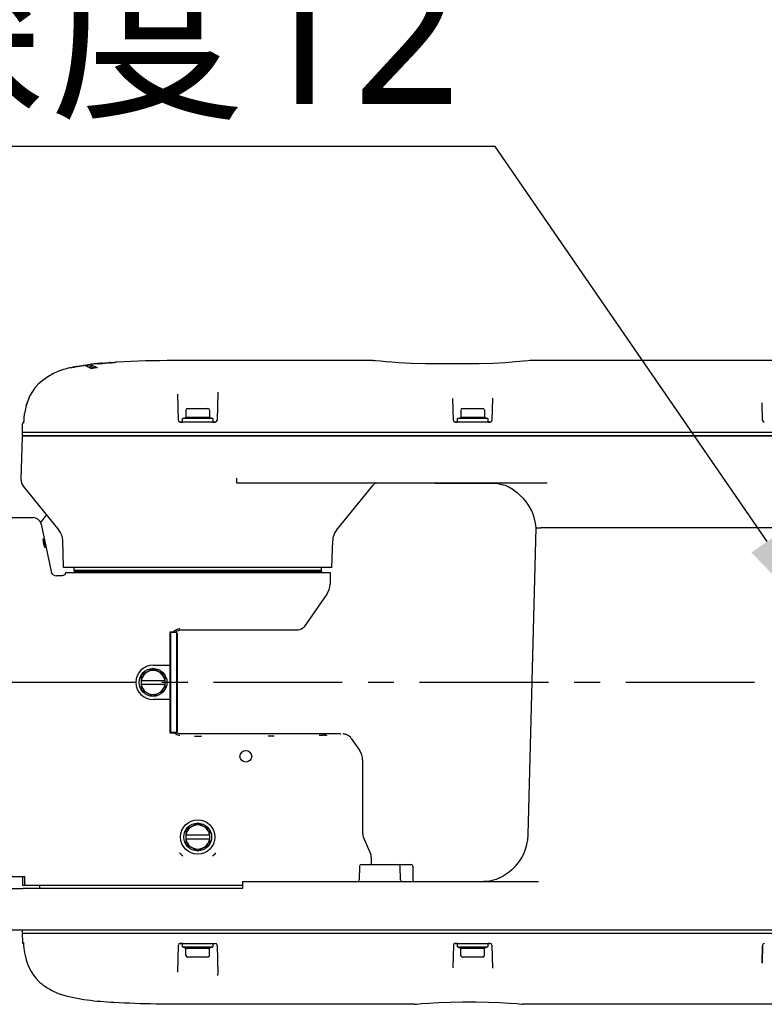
# Model space of a CAD drawing. Header units: millimetres. Extents: x 7426 to 8300, y 124 to 421.
# Tile 66 of 130: x 7989 to 7999, y 313 to 328. Entities that reach past the tile are written whole.
import ezdxf
from ezdxf import colors
from ezdxf.entities.mleader import LeaderData, LeaderLine
from ezdxf.math import Vec2, Vec3

# ---------------------------------------------------------------- set-up
doc = ezdxf.new("R2010")
doc.units = ezdxf.units.MM
doc.linetypes.add('CENTER', pattern=[0.6, 0.375, -0.075, 0.075, -0.075])
doc.layers.add('中心线', color=7, linetype='Continuous')
doc.layers.add('外形图', color=7, linetype='Continuous')
doc.styles.add('微软雅黑', font='msyh.ttc')

msp = doc.modelspace()

# ---------------------------------------------------------------- linework, layer by layer
at = {"layer": '中心线', "linetype": 'CENTER', "ltscale": 5}
msp.add_line((8047.2249, 318.1407), (7984.9031, 318.1407), dxfattribs=at)
at = {"layer": '外形图', "linetype": 'Continuous'}
for p, q in [((7989.3659, 322.7403), (7989.3656, 322.7401)), ((7989.3657, 322.7402), (7989.3657, 322.7359)), ((7989.4052, 322.7456), (7989.4082, 322.7461)), ((7989.4373, 322.7511), (7989.4411, 322.7519)), ((7989.4501, 322.7504), (7989.444, 322.7494)), ((7989.4598, 322.752), (7989.4501, 322.7504)), ((7989.4596, 322.7559), (7989.4596, 322.752)), ((7989.4886, 322.7567), (7989.4598, 322.752)), ((7989.5709, 322.7597), (7989.5709, 322.7344)), ((7989.6295, 322.7775), (7989.6291, 322.7776)), ((7989.7281, 322.7871), (7989.7281, 322.7837)), ((7989.7748, 322.7874), (7989.7337, 322.7841)), ((7989.7746, 322.7897), (7989.782, 322.7903)), ((7989.7822, 322.788), (7989.7748, 322.7874)), ((7989.8223, 322.7913), (7989.7822, 322.788)), ((7989.7992, 322.7917), (7989.8138, 322.793)), ((7989.8433, 322.793), (7989.8223, 322.7913)), ((7989.8428, 322.7965), (7989.8428, 322.793)), ((7989.8476, 322.7968), (7989.8787, 322.799)), ((7989.8787, 322.799), (7989.8973, 322.8003)), ((7993.6712, 322.8257), (7991.1209, 322.8257)), ((7993.6712, 322.8257), (7993.6904, 322.8245)), ((7993.705, 322.8227), (7993.6904, 322.8245)), ((7993.6904, 322.8245), (7993.6905, 322.8245)), ((7993.7123, 322.8219), (7993.6905, 322.8245)), ((7994.0494, 322.7938), (7993.8961, 322.8045)), ((7994.2307, 322.7849), (7994.0494, 322.7938)), ((7994.4292, 322.7795), (7994.2289, 322.785)), ((7994.571, 322.7784), (7994.4292, 322.7795)), ((7995.071, 322.7784), (7994.571, 322.7784)), ((7995.9515, 322.8246), (7995.9297, 322.822)), ((7995.9515, 322.8246), (7995.9514, 322.8246)), ((7995.9707, 322.8258), (7995.9515, 322.8246)), ((8003.6211, 322.8251), (7995.9707, 322.8258)), ((7989.1257, 322.6815), (7989.086, 322.665)), ((7989.1381, 322.6864), (7989.1257, 322.6815)), ((7989.2707, 322.7218), (7989.2654, 322.7206)), ((7989.2709, 322.7209), (7989.2709, 322.7211)), ((7989.3657, 322.7359), (7989.3343, 322.7303)), ((7989.5653, 322.7336), (7989.5709, 322.7344)), ((7990.8403, 321.9549), (7990.8303, 322.338)), ((7991.4124, 322.3668), (7991.4016, 321.9549)), ((7988.6459, 322.2287), (7988.6214, 322.1617)), ((7994.8403, 321.9549), (7994.832, 322.2741)), ((7995.4101, 322.2791), (7995.4016, 321.9549)), ((7999.3404, 321.9549), (7999.3337, 322.2094)), ((7990.9484, 322.103), (7990.9484, 321.9978)), ((7990.9734, 322.128), (7991.2684, 322.128)), ((7991.2934, 322.103), (7991.2934, 321.9978)), ((7994.9485, 322.103), (7994.9485, 321.9978)), ((7994.9735, 322.128), (7995.2685, 322.128)), ((7995.2935, 322.103), (7995.2935, 321.9978)), ((7988.5681, 321.9013), (7988.5649, 321.7805)), ((7988.5851, 321.915), (7988.5848, 321.9136)), ((7988.5862, 321.9211), (7988.5851, 321.915)), ((7988.5873, 321.931), (7988.5862, 321.9211)), ((7988.5883, 321.9438), (7988.5873, 321.931)), ((7988.5888, 321.955), (7988.5883, 321.9438)), ((7988.5894, 321.9769), (7988.5888, 321.955)), ((7988.5899, 321.9877), (7988.5894, 321.9769)), ((7991.3766, 321.9305), (7990.8653, 321.9305)), ((7990.8653, 321.9305), (7990.9009, 321.9305)), ((7990.9009, 321.9305), (7990.9009, 321.9805)), ((7991.3409, 321.9805), (7990.9009, 321.9805)), ((7991.3409, 321.9305), (7990.9009, 321.9305)), ((7990.9108, 321.9841), (7990.9484, 321.9978)), ((7991.2934, 321.9978), (7990.9484, 321.9978)), ((7991.3311, 321.9841), (7991.2934, 321.9978)), ((7991.3409, 321.9805), (7991.3409, 321.9305)), ((7991.3409, 321.9305), (7991.3766, 321.9305)), ((7995.3766, 321.9305), (7994.8653, 321.9305)), ((7994.8653, 321.9305), (7994.901, 321.9305)), ((7994.901, 321.9305), (7994.901, 321.9805)), ((7995.341, 321.9805), (7994.901, 321.9805)), ((7995.341, 321.9305), (7994.901, 321.9305)), ((7994.9109, 321.9841), (7994.9485, 321.9978)), ((7995.2935, 321.9978), (7994.9485, 321.9978)), ((7995.3311, 321.9841), (7995.2935, 321.9978)), ((7995.341, 321.9805), (7995.341, 321.9305)), ((7995.341, 321.9305), (7995.3766, 321.9305)), ((8009.9159, 321.7805), (7988.5649, 321.7805)), ((7988.565, 321.7805), (7988.565, 321.7455)), ((7988.5645, 321.7135), (7988.5482, 321.094)), ((7988.5723, 321.7327), (7988.58, 321.7305)), ((8009.3104, 321.7305), (7988.5805, 321.7305)), ((7988.582, 321.7305), (8009.8568, 321.7305)), ((7988.6959, 321.7305), (7988.7325, 321.7305)), ((7990.9959, 321.7305), (7991.0325, 321.7305)), ((7991.2193, 321.7305), (7991.2459, 321.7305)), ((7994.996, 321.7305), (7995.0326, 321.7305)), ((7995.2193, 321.7305), (7995.246, 321.7305)), ((7996.208, 321.0408), (7991.6937, 321.0408)), ((7993.7245, 321.0408), (7993.7247, 321.0408)), ((7994.571, 321.0408), (7995.4694, 321.0408)), ((7995.4189, 321.0408), (7995.4814, 321.0373)), ((7995.5425, 321.0229), (7995.5973, 321.0095)), ((7988.5804, 320.9994), (7989.1015, 320.3571)), ((7993.1404, 320.3571), (7993.6725, 321.013)), ((7995.6488, 320.9837), (7995.6954, 320.9598)), ((7995.6954, 320.9598), (7995.775, 320.898)), ((7995.7723, 320.9003), (7995.8139, 320.863)), ((7987.8908, 320.5407), (7988.7244, 320.5407)), ((7988.8408, 320.471), (7988.9168, 320.5703)), ((7988.841, 320.4463), (7988.9882, 319.7537)), ((7995.929, 315.9224), (7996.046, 320.3907)), ((7996.046, 320.3907), (7996.1145, 320.3907)), ((7996.9853, 320.3907), (7996.1145, 320.3907)), ((8010.4962, 320.3907), (7996.9853, 320.3907)), ((7989.1675, 319.8157), (7989.1573, 320.2061)), ((7993.0744, 319.8157), (7993.0846, 320.2061)), ((7993.0744, 319.8157), (7989.1675, 319.8157)), ((7989.1959, 319.7407), (7993.046, 319.7407)), ((7989.3209, 319.7707), (7989.3209, 319.8157)), ((7989.3359, 319.7557), (7989.3209, 319.7707)), ((7992.921, 319.7707), (7989.3209, 319.7707)), ((7989.3209, 319.7557), (7989.3209, 319.7407)), ((7992.921, 319.7557), (7989.3209, 319.7557)), ((7992.906, 319.7557), (7992.921, 319.7707)), ((7992.921, 319.7707), (7992.921, 319.8157)), ((7992.921, 319.7557), (7992.921, 319.7407)), ((7993.046, 319.7407), (7993.046, 319.5695)), ((7989.1459, 319.6907), (7989.0659, 319.6907)), ((7993.0008, 319.4262), (7992.6687, 318.9519)), ((7990.7209, 317.4032), (7990.7209, 318.8782)), ((7990.7209, 318.8782), (7990.8057, 318.8782)), ((7990.877, 318.9057), (7992.58, 318.9057)), ((7990.7209, 318.8557), (7990.7309, 318.8657)), ((7990.7309, 317.4157), (7990.7309, 318.8657)), ((7990.8109, 318.8657), (7990.7309, 318.8657)), ((7990.8109, 318.8657), (7990.8109, 317.4157)), ((7990.8209, 318.8557), (7990.8109, 318.8657)), ((7990.8209, 318.8557), (7990.8209, 317.4257)), ((7990.4709, 318.3428), (7990.2959, 318.2418)), ((7990.4709, 318.3907), (7990.7133, 318.3907)), ((7990.6459, 318.2418), (7990.4709, 318.3428)), ((7990.2959, 318.2418), (7990.2959, 318.0397)), ((7990.2959, 318.1707), (7990.6459, 318.1707)), ((7990.6459, 318.0397), (7990.6459, 318.2418)), ((7990.6459, 318.1107), (7990.2959, 318.1107)), ((7990.2959, 318.0397), (7990.4709, 317.9386)), ((7990.4709, 317.9386), (7990.6459, 318.0397)), ((7990.7133, 317.8907), (7990.4709, 317.8907)), ((7990.7209, 317.4257), (7990.7309, 317.4157)), ((7990.827, 317.4032), (7990.7209, 317.4032)), ((7990.7309, 317.4157), (7990.8109, 317.4157)), ((7990.7709, 317.4032), (7990.7709, 317.4157)), ((7990.8209, 317.4257), (7990.8109, 317.4157)), ((7993.2001, 317.3907), (7990.877, 317.3907)), ((7992.2332, 317.3589), (7992.2285, 317.3579)), ((7992.2334, 317.359), (7992.2332, 317.3589)), ((7993.2402, 317.3904), (7993.233, 317.3904)), ((7993.3557, 317.3267), (7993.4759, 317.1551)), ((7993.521, 315.9305), (7993.521, 317.0121)), ((7991.1209, 316.0928), (7990.9459, 315.9917)), ((7991.2959, 315.9917), (7991.1209, 316.0928)), ((7990.9459, 315.9917), (7990.9459, 315.7897)), ((7990.9459, 315.9207), (7991.2959, 315.9207)), ((7991.2959, 315.8607), (7990.9459, 315.8607)), ((7991.2959, 315.7897), (7991.2959, 315.9917)), ((7993.5289, 315.8914), (7993.638, 315.6344)), ((7990.9459, 315.7897), (7991.1209, 315.6886)), ((7991.1209, 315.6886), (7991.2959, 315.7897)), ((7993.646, 315.5953), (7993.646, 315.4907)), ((7993.4759, 315.4661), (7993.4723, 315.2652)), ((7993.5008, 315.4907), (7994.2239, 315.4907)), ((7994.0715, 315.2652), (7994.068, 315.4661)), ((7994.2489, 315.4661), (7994.2524, 315.2652)), ((7988.1226, 315.3157), (7988.6025, 315.3157)), ((7988.5709, 315.3157), (7988.5709, 315.1907)), ((7988.6025, 315.2278), (7988.6025, 315.3157)), ((7995.517, 315.2954), (7995.4631, 315.2706)), ((7995.6944, 315.4176), (7995.6898, 315.4135)), ((7988.2804, 315.1407), (7988.5749, 315.1407)), ((7988.5709, 315.1907), (7991.7709, 315.1907)), ((7991.7709, 315.1407), (7988.5749, 315.1407)), ((7988.8209, 315.1407), (7988.8209, 315.1907)), ((7991.7709, 315.2405), (7991.7709, 315.1689)), ((7991.7709, 315.1689), (7991.7709, 315.1407)), ((7991.7712, 315.2407), (7996.0784, 315.2407)), ((7995.2817, 315.2407), (7995.2782, 315.2407)), ((7988.2952, 314.5407), (8005.1136, 314.5407)), ((7988.5652, 314.5257), (7988.5652, 314.4907)), ((7988.5652, 314.4907), (7988.5687, 314.3553)), ((7988.5652, 314.4907), (8001.6729, 314.4907)), ((7988.5872, 314.3407), (7988.5837, 314.3407)), ((7988.5861, 314.3553), (7988.5876, 314.3042)), ((7990.83, 313.9215), (7990.8403, 314.3163)), ((7990.9009, 314.3407), (7990.8653, 314.3407)), ((7990.8653, 314.3407), (7991.3766, 314.3407)), ((7990.9009, 314.2907), (7990.9009, 314.3407)), ((7990.9009, 314.3407), (7991.1288, 314.3407)), ((7990.9009, 314.2907), (7991.3409, 314.2907)), ((7990.9108, 314.2871), (7990.9484, 314.2734)), ((7991.3311, 314.2871), (7991.2934, 314.2734)), ((7991.3409, 314.3407), (7991.3409, 314.2907)), ((7991.4016, 314.3163), (7991.4126, 313.8957)), ((7994.8403, 314.3163), (7994.8317, 313.9873)), ((7994.901, 314.3407), (7994.8653, 314.3407)), ((7994.8653, 314.3407), (7995.3766, 314.3407)), ((7994.901, 314.2907), (7994.901, 314.3407)), ((7994.901, 314.3407), (7995.341, 314.3407)), ((7994.901, 314.2907), (7995.341, 314.2907)), ((7994.9109, 314.2871), (7994.9485, 314.2734)), ((7995.3311, 314.2871), (7995.2935, 314.2734)), ((7995.341, 314.3407), (7995.341, 314.2907)), ((7995.3766, 314.3407), (7995.341, 314.3407)), ((7995.4016, 314.3163), (7995.4104, 313.9829)), ((7999.3404, 314.3163), (7999.3335, 314.0525)), ((7999.3335, 314.0525), (7999.3402, 314.3089)), ((7990.9484, 314.1682), (7990.9484, 314.2734)), ((7990.9484, 314.2734), (7991.2934, 314.2734)), ((7991.2684, 314.1432), (7990.9734, 314.1432)), ((7991.2934, 314.1682), (7991.2934, 314.2734)), ((7994.9485, 314.1682), (7994.9485, 314.2734)), ((7994.9485, 314.2734), (7995.2935, 314.2734)), ((7995.2685, 314.1432), (7994.9735, 314.1432)), ((7995.2935, 314.1682), (7995.2935, 314.2734)), ((7989.1285, 313.598), (7989.1305, 313.5973)), ((7994.2718, 313.4557), (7991.1209, 313.4557)), ((7994.2718, 313.4557), (7994.2891, 313.4567)), ((7994.2891, 313.4567), (7994.3101, 313.4589)), ((7994.2891, 313.4567), (7994.2892, 313.4567)), ((7994.9758, 313.4931), (7995.1658, 313.4931)), ((7995.8319, 313.4588), (7995.8529, 313.4566)), ((7995.8529, 313.4566), (7995.8528, 313.4567)), ((7995.8702, 313.4556), (7995.8529, 313.4566)), ((8003.6211, 313.4564), (7995.8702, 313.4556))]:
    msp.add_line(p, q, dxfattribs=at)
for points in [[(7993.8968, 322.8044), (7993.7823, 322.8146), (7993.7123, 322.8219)], [(7995.9297, 322.822), (7995.8602, 322.8147), (7995.7464, 322.8046), (7995.5948, 322.794), (7995.4147, 322.785), (7995.2171, 322.7796), (7995.071, 322.7784)], [(7989.086, 322.665), (7989.0225, 322.6356), (7988.9411, 322.5906), (7988.8511, 322.5272), (7988.7999, 322.4814)], [(7988.7999, 322.4814), (7988.75, 322.426), (7988.675, 322.3065), (7988.622, 322.1646), (7988.5977, 322.0565)], [(7988.5977, 322.0565), (7988.5966, 322.0503), (7988.5899, 321.9877)], [(7988.565, 321.7455), (7988.5668, 321.7384), (7988.5723, 321.7327)], [(7995.4814, 321.0373), (7995.5953, 321.0105), (7995.6921, 320.962), (7995.7723, 320.9003)], [(7995.6896, 315.4133), (7995.6509, 315.3798), (7995.5662, 315.3186), (7995.4651, 315.271)], [(7991.7712, 315.2407), (7991.771, 315.2406), (7991.7709, 315.2405)], [(7995.4651, 315.271), (7995.3485, 315.2447), (7995.2816, 315.2407)], [(7988.5853, 314.3407), (7988.5856, 314.3387), (7988.5864, 314.331), (7988.5869, 314.3217)], [(7994.3101, 313.4589), (7994.3763, 313.4651), (7994.4829, 313.4735), (7994.6242, 313.4821), (7994.7919, 313.4892), (7994.9762, 313.4931)], [(7995.1661, 313.4931), (7995.3504, 313.4891), (7995.5181, 313.4821), (7995.6593, 313.4734), (7995.7658, 313.465), (7995.8319, 313.4588)]]:
    msp.add_lwpolyline(points, dxfattribs=at)
for centre, radius in [((7990.4709, 318.1407), 0.2021), ((7991.8209, 317.0657), 0.085), ((7991.1209, 315.8907), 0.25), ((7991.1209, 315.8907), 0.2021)]:
    msp.add_circle(centre, radius, dxfattribs=at)
for centre, radius, start, end in [((7989.8265, 320.2396), 2.5431, 100.42166, 101.16244), ((7990.6866, 315.3287), 7.524, 99.80224, 100.11121), ((7990.485, 316.4741), 6.361, 99.41915, 99.76921), ((7990.0291, 319.4253), 3.3657, 97.8239, 99.34989), ((7988.6542, 327.8445), 5.1557, 279.31367, 279.65074), ((7990.0811, 318.5086), 4.2937, 96.26395, 97.00677), ((7990.124, 318.1223), 4.6824, 95.92487, 96.26945), ((7990.1607, 317.7901), 5.0158, 95.33075, 96.08426), ((7989.3864, 326.824), 4.0547, 274.0088, 274.41164), ((7990.2101, 317.2681), 5.5401, 94.9904, 95.33714), ((7988.9606, 332.3472), 9.5943, 274.4099, 274.62232), ((7989.459, 326.9014), 4.1238, 274.49317, 274.73271), ((7989.0428, 332.4622), 9.7023, 274.73272, 274.84918), ((7989.3587, 328.7511), 5.9778, 274.83883, 275.16358), ((7989.6574, 325.4631), 2.6762, 275.13026, 275.68018), ((7989.6402, 321.0615), 1.7009, 103.56153, 107.06327), ((7989.7141, 320.7662), 2.0053, 102.92962, 103.63473), ((7989.7897, 320.4263), 2.3528, 101.16207, 101.95391), ((7988.0815, 329.7139), 7.0951, 279.95081, 280.17035), ((7990.0436, 319.3363), 3.4308, 98.01402, 98.60717), ((7990.1073, 319.8563), 2.9009, 99.50568, 100.69241), ((7989.4986, 322.4538), 0.29, 64.95856, 69.35917), ((7990.1594, 319.5489), 3.2127, 98.98356, 99.51626), ((7990.9734, 322.103), 0.025, 90, 180), ((7991.2684, 322.103), 0.025, 0, 90), ((7994.9735, 322.103), 0.025, 90, 180), ((7995.2685, 322.103), 0.025, 0, 90), ((7988.5981, 321.9005), 0.03, 112.39213, 172.09782), ((7990.8653, 321.9555), 0.025, 181.5, 270), ((7990.9159, 321.97), 0.015, 110, 135.55634), ((7991.3259, 321.97), 0.015, 44.44366, 70), ((7991.3766, 321.9555), 0.025, 270, 358.5), ((7991.3766, 321.9555), 0.025, 298.95629, 342.15646), ((7994.8653, 321.9555), 0.025, 181.5, 270), ((7994.916, 321.97), 0.015, 110, 135.55634), ((7995.326, 321.97), 0.015, 44.44366, 70), ((7995.3766, 321.9555), 0.025, 270, 358.5), ((7995.3766, 321.9555), 0.025, 299.43276, 329), ((7999.3654, 321.9555), 0.025, 181.5, 270), ((7988.582, 321.713), 0.0175, 90, 178.49997), ((7988.6925, 321.0903), 0.1443, 178.5, 219.05332), ((7993.7308, 320.9658), 0.075, 98.31816, 140.94668), ((7995.3478, 320.3407), 0.7, 4.09604, 48.25348), ((7988.7244, 320.4216), 0.1192, 11.99999, 90), ((7988.9074, 320.1996), 0.25, 1.5, 39.05332), ((7993.3345, 320.1996), 0.25, 140.94668, 178.5), ((7989.0659, 319.7702), 0.0795, 192, 270), ((7992.7963, 319.5695), 0.2497, 325, 0), ((7990.4709, 318.1407), 0.25, 90, 270), ((7990.4709, 318.1407), 0.175, 9.87089, 170.12911), ((7990.4709, 318.1407), 0.175, 189.87089, 350.12911), ((7992.9005, 317.4807), 0.109, 263.5364, 271.41472), ((7992.9306, 318.9984), 1.6269, 269.03517, 269.62115), ((7992.939, 320.0355), 2.664, 269.58699, 270.00556), ((7993.2326, 317.2397), 0.151, 67.91693, 86.28413), ((7993.2715, 317.0121), 0.2494, 0, 35), ((7991.1209, 315.8907), 0.175, 9.87089, 170.12911), ((7991.1209, 315.8907), 0.175, 189.87089, 350.12911), ((7993.621, 315.9305), 0.1, 180, 203), ((7995.2292, 315.9407), 0.7, 311.64975, 358.5), ((7991.1318, 315.9053), 0.3691, 221.98864, 231.85458), ((7991.1101, 315.9053), 0.3691, 308.14532, 318.01139), ((7993.546, 315.5953), 0.1, 0, 23), ((7993.5008, 315.4657), 0.025, 90, 179), ((7994.043, 315.4657), 0.025, 1, 90), ((7994.2239, 315.4657), 0.025, 1, 90), ((7993.4473, 315.2657), 0.025, 270.00001, 359), ((7994.0965, 315.2657), 0.025, 181, 269.99999), ((7994.2774, 315.2657), 0.025, 181, 269.99999), ((7988.5802, 314.5257), 0.015, 151.63338, 180), ((7988.5837, 314.3557), 0.015, 181.50002, 270), ((7990.8653, 314.3157), 0.025, 90, 178.5), ((7990.9159, 314.3012), 0.015, 224.44366, 250), ((7991.3259, 314.3012), 0.015, 290, 315.55634), ((7991.3766, 314.3157), 0.025, 1.5, 90), ((7994.8653, 314.3157), 0.025, 90, 178.5), ((7994.8653, 314.3157), 0.025, 90, 119.20719), ((7994.916, 314.3012), 0.015, 224.44366, 250), ((7995.326, 314.3012), 0.015, 290, 315.55634), ((7995.3766, 314.3157), 0.025, 1.5, 90), ((7999.3654, 314.3157), 0.025, 90, 178.5), ((7990.9734, 314.1682), 0.025, 180, 270), ((7991.2684, 314.1682), 0.025, 270, 0), ((7994.9735, 314.1682), 0.025, 180, 270), ((7995.2685, 314.1682), 0.025, 270, 0), ((7991.2277, 313.8895), 0.185, 355.25184, 358.54172), ((7991.204, 313.8901), 0.2087, 358.54071, 1.53061), ((7989.3202, 314.3366), 0.7492, 227.15538, 232.68288), ((7989.6974, 315.0367), 1.5471, 246.90445, 248.42182)]:
    msp.add_arc(centre, radius, start, end, dxfattribs=at)
for centre, major_axis, ratio, start_param, end_param in [((7991.1209, 317.3541), (0.0625, 0), 0.0174551, 0.5235988, 2.0943192), ((7992.1709, 317.359), (0.0625, 0), 0.0174551, -0.0000013, 1.8323684), ((7992.9396, 317.3724), (0.0514, 0), 0.0174624, 0.5522455, 0.8911979), ((7993.221, 317.3907), (0.0209, 0), 0.0174624, 3.1125385, 3.5399516), ((7993.221, 317.3907), (0.0209, 0), 0.0174624, -1.0324846, -0.9593263)]:
    msp.add_ellipse(centre, major_axis=major_axis, ratio=ratio, start_param=start_param, end_param=end_param, dxfattribs=at)
for points, knots in [([(7989.3657, 322.7401), (7989.3641, 322.7383), (7989.3904, 322.7453), (7989.3945, 322.7438), (7989.4052, 322.7456)], [0, 0, 0, 0, 0.1863376, 1, 1, 1, 1]), ([(7989.4476, 322.753), (7989.451, 322.7536), (7989.4622, 322.7552), (7989.4558, 322.7552), (7989.4548, 322.755)], [0, 0, 0, 0, 0.7811367, 1, 1, 1, 1]), ([(7989.5573, 322.7697), (7989.5573, 322.767), (7989.5371, 322.7689), (7989.5289, 322.7635), (7989.5186, 322.7617)], [0, 0, 0, 0, 0.2035239, 1, 1, 1, 1]), ([(7989.6345, 322.7773), (7989.6334, 322.7773), (7989.6318, 322.7773), (7989.6301, 322.7774), (7989.6295, 322.7775)], [0, 0, 0, 0, 0.6434263, 1, 1, 1, 1]), ([(7989.6698, 322.7792), (7989.6658, 322.7789), (7989.654, 322.7782), (7989.6422, 322.7774), (7989.6345, 322.7773)], [0, 0, 0, 0, 0.3439048, 1, 1, 1, 1]), ([(7989.7281, 322.7871), (7989.7291, 322.7871), (7989.7353, 322.7867), (7989.7414, 322.7875), (7989.7465, 322.7879)], [0, 0, 0, 0, 0.1652231, 1, 1, 1, 1]), ([(7989.8138, 322.793), (7989.8147, 322.7931), (7989.815, 322.7932), (7989.8174, 322.7934), (7989.8172, 322.7935)], [0, 0, 0, 0, 0.7701998, 1, 1, 1, 1]), ([(7989.8261, 322.7942), (7989.8297, 322.7946), (7989.8329, 322.7965), (7989.8411, 322.7945), (7989.8411, 322.796)], [0, 0, 0, 0, 0.7066489, 1, 1, 1, 1]), ([(7989.8411, 322.796), (7989.8411, 322.7964), (7989.8383, 322.7954), (7989.8372, 322.7958), (7989.8359, 322.7957)], [0, 0, 0, 0, 0.236031, 1, 1, 1, 1]), ([(7989.9431, 322.8027), (7989.9431, 322.8011), (7989.932, 322.8032), (7989.9276, 322.8006), (7989.9223, 322.8)], [0, 0, 0, 0, 0.2321719, 1, 1, 1, 1]), ([(7991.1209, 322.8257), (7991.0082, 322.8257), (7990.6156, 322.8246), (7990.2227, 322.8188), (7989.9431, 322.8031)], [0, 0, 0, 0, 0.2869632, 1, 1, 1, 1]), ([(7989.2716, 322.7206), (7989.2714, 322.7206), (7989.2712, 322.7206), (7989.2709, 322.7208), (7989.2709, 322.7209)], [0, 0, 0, 0, 0.6922573, 1, 1, 1, 1]), ([(7989.3076, 322.7255), (7989.3024, 322.7246), (7989.2905, 322.723), (7989.2784, 322.7198), (7989.2716, 322.7206)], [0, 0, 0, 0, 0.4344292, 1, 1, 1, 1]), ([(7991.6937, 321.0408), (7991.6866, 321.0408), (7991.696, 321.0798), (7991.6896, 321.0955), (7991.6897, 321.1124)], [0, 0, 0, 0, 0.2964341, 1, 1, 1, 1]), ([(7988.8975, 320.1067), (7988.8957, 320.1067), (7988.8948, 320.116), (7988.8901, 320.1262), (7988.8861, 320.1466), (7988.8809, 320.1688), (7988.877, 320.191), (7988.8726, 320.212), (7988.8731, 320.2216), (7988.8702, 320.2317), (7988.8718, 320.2317)], [0, 0, 0, 0, 0.0419356, 0.1522823, 0.3138036, 0.5027051, 0.6919496, 0.85353, 0.9619635, 1, 1, 1, 1]), ([(7988.8718, 320.2317), (7988.8736, 320.2317), (7988.8743, 320.2223), (7988.879, 320.2122), (7988.8829, 320.1917), (7988.8881, 320.1695), (7988.8921, 320.1473), (7988.8966, 320.1263), (7988.8963, 320.1168), (7988.8991, 320.1067), (7988.8975, 320.1067)], [0, 0, 0, 0, 0.0415803, 0.1518117, 0.3134171, 0.5024261, 0.6917361, 0.8534129, 0.9619401, 1, 1, 1, 1]), ([(7989.1959, 319.7407), (7989.1958, 319.728), (7989.1852, 319.7014), (7989.1587, 319.6907), (7989.1459, 319.6907)], [0, 0, 0, 0, 0.5000841, 1, 1, 1, 1]), ([(7991.1689, 317.3534), (7991.1529, 317.353), (7991.1209, 317.3497), (7991.089, 317.353), (7991.073, 317.3534)], [0, 0, 0, 0, 0.5002162, 1, 1, 1, 1]), ([(7992.2285, 317.3579), (7992.226, 317.3575), (7992.2112, 317.3554), (7992.1963, 317.3556), (7992.1839, 317.3562)], [0, 0, 0, 0, 0.1685719, 1, 1, 1, 1]), ([(7992.8882, 317.3724), (7992.8895, 317.3731), (7992.8951, 317.3722), (7992.9117, 317.374), (7992.9277, 317.3733), (7992.9396, 317.3733)], [0, 0, 0, 0, 0.0844761, 0.303055, 1, 1, 1, 1]), ([(7992.9935, 317.3709), (7992.9951, 317.3699), (7992.9859, 317.3675), (7992.9835, 317.3686), (7992.9811, 317.3687)], [0, 0, 0, 0, 0.4458756, 1, 1, 1, 1]), ([(7993.2424, 317.3904), (7993.2425, 317.3903), (7993.241, 317.3904), (7993.2408, 317.3904), (7993.2402, 317.3904)], [0, 0, 0, 0, 0.2246173, 1, 1, 1, 1]), ([(7988.6025, 315.2278), (7988.6025, 315.2182), (7988.602, 315.2057), (7988.6006, 315.1934), (7988.6002, 315.1907)], [0, 0, 0, 0, 0.7805695, 1, 1, 1, 1]), ([(7988.866, 313.7407), (7988.8862, 313.7253), (7988.9572, 313.6763), (7989.0347, 313.6375), (7989.0906, 313.6136)], [0, 0, 0, 0, 0.2945291, 1, 1, 1, 1]), ([(7991.1209, 313.4557), (7990.714, 313.4557), (7990.0505, 313.4591), (7989.3779, 313.5189), (7989.1305, 313.5973)], [0, 0, 0, 0, 0.610512, 1, 1, 1, 1])]:
    msp.add_open_spline(points, degree=3, knots=knots, dxfattribs=at)
for points in [[(7989.4082, 322.7461), (7989.4179, 322.7478), (7989.4276, 322.7493), (7989.4373, 322.7511)], [(7989.5123, 322.7367), (7989.5025, 322.7405), (7989.4925, 322.7438), (7989.4823, 322.7463)], [(7989.5412, 322.7233), (7989.5318, 322.7282), (7989.5222, 322.7328), (7989.5123, 322.7367)], [(7989.5709, 322.7597), (7989.5811, 322.7573), (7989.5911, 322.7542), (7989.6009, 322.7505)], [(7989.6009, 322.7505), (7989.6207, 322.743), (7989.6397, 322.7333), (7989.6577, 322.7222)], [(7989.7441, 322.7876), (7989.7543, 322.7881), (7989.7644, 322.7889), (7989.7746, 322.7897)], [(7989.5691, 322.7068), (7989.5601, 322.7127), (7989.5508, 322.7182), (7989.5412, 322.7233)], [(7989.5709, 322.7344), (7989.5811, 322.732), (7989.5911, 322.7289), (7989.6009, 322.7252)], [(7990.7722, 318.8782), (7990.7909, 318.905), (7990.8265, 318.9236), (7990.8592, 318.9236)], [(7990.8057, 318.8782), (7990.8246, 318.8953), (7990.8515, 318.9057), (7990.877, 318.9057)], [(7992.58, 318.9057), (7992.6133, 318.9057), (7992.6496, 318.9246), (7992.6687, 318.9519)], [(7990.7133, 318.3907), (7990.7163, 318.3812), (7990.7188, 318.3716), (7990.7209, 318.3618)], [(7990.7209, 317.9196), (7990.7188, 317.9099), (7990.7163, 317.9002), (7990.7133, 317.8907)], [(7990.7846, 317.4032), (7990.8037, 317.3844), (7990.8322, 317.3727), (7990.859, 317.3727)], [(7990.877, 317.3907), (7990.8598, 317.3907), (7990.8422, 317.3951), (7990.827, 317.4032)], [(7992.1839, 317.3562), (7992.171, 317.3567), (7992.1581, 317.3579), (7992.1452, 317.358)], [(7992.9545, 317.371), (7992.9496, 317.3713), (7992.9446, 317.3715), (7992.9396, 317.3715)], [(7992.9811, 317.3687), (7992.9722, 317.3694), (7992.9634, 317.3704), (7992.9545, 317.371)], [(7992.9834, 317.3728), (7992.9868, 317.3727), (7992.9905, 317.3727), (7992.9935, 317.3709)], [(7993.3557, 317.3267), (7993.3395, 317.3499), (7993.3155, 317.369), (7993.2893, 317.3796)], [(7988.5876, 314.3042), (7988.5884, 314.2778), (7988.5894, 314.2504), (7988.5985, 314.2256)], [(7988.5958, 314.2246), (7988.6243, 314.0647), (7988.6917, 313.8978), (7988.8107, 313.7872)]]:
    msp.add_open_spline(points, degree=3, dxfattribs=at)

# ---------------------------------------------------------------- leaders
at = {"layer": '外形图'}
ml = msp.add_multileader_mtext('Standard', dxfattribs=at)
ml.set_content('3×M5{\\A1;\\C256;深度12}', style='微软雅黑')
ml.set_leader_properties()
ml.build(insert=Vec2(0, 0))
ml.multileader.update_dxf_attribs({"text_left_attachment_type": 5, "text_right_attachment_type": 5, "dogleg_length": 0.1667, "arrow_head_size": 1.7})
ctx = ml.context
ctx.base_point, ctx.char_height, ctx.arrow_head_size, ctx.landing_gap_size, ctx.plane_origin = Vec3(7978.1181, 325.9425), 2.1, 1.7, 0.3333, Vec3(8000.3711, 317.4907)
ctx.left_attachment, ctx.right_attachment, ctx.text_align_type = 5, 5, 2
notes = []
notes.append((ctx, [(0, (1, 1, 0), (7995.4491, 325.9425), (-1, 0), 0.1667, [(0, [(8000.3711, 318.7907)], 0, [])])]))
ctx.mtext.insert, ctx.mtext.alignment, ctx.mtext.flow_direction = Vec3(7994.9491, 328.6593), 3, 5
for ctx, leaders in notes:
    for number, flags, end, landing, length, lines in leaders:
        leader = LeaderData()
        leader.index, (leader.has_last_leader_line, leader.has_dogleg_vector, leader.attachment_direction) = number, flags
        leader.last_leader_point, leader.dogleg_vector, leader.dogleg_length = Vec3(end), Vec3(landing), length
        for number, points, colour, breaks in lines:
            line = LeaderLine()
            line.index, line.vertices, line.color, line.breaks = number, Vec3.list(points), colors.encode_raw_color(colour), breaks
            leader.lines.append(line)
        ctx.leaders.append(leader)

doc.saveas('drawing.dxf')
